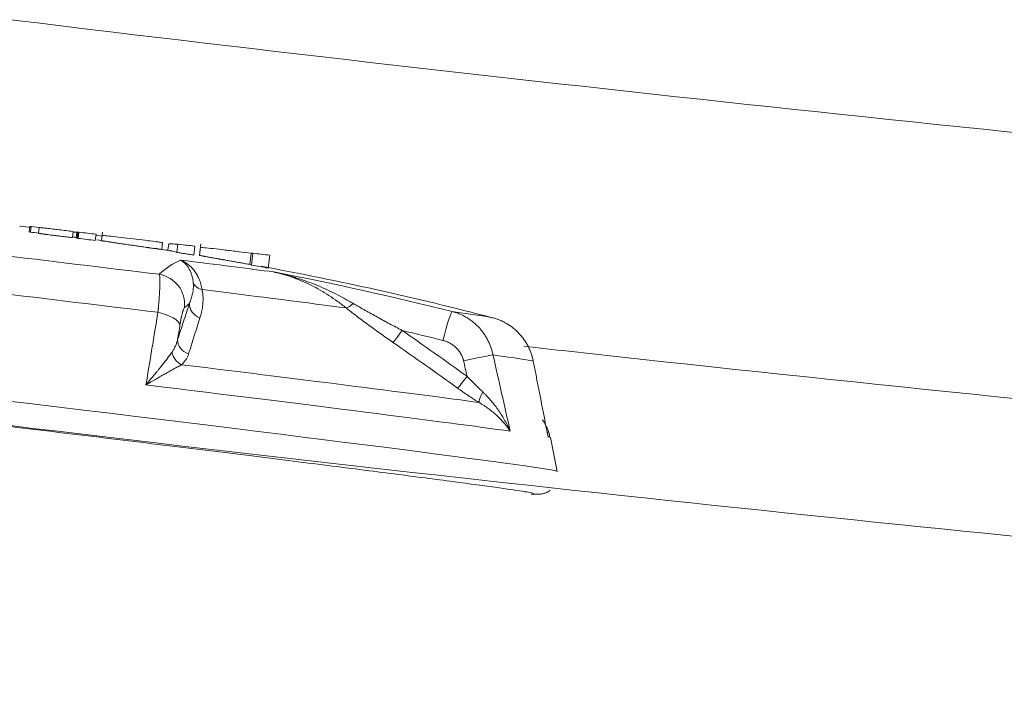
# Model space of a CAD drawing. Header units: millimetres. Extents: x -10 to 594, y 0 to 420.
# Tile 233 of 256: x 177.71 to 180.96, y 250.27 to 252.49. Entities that reach past the tile are written whole.
import ezdxf

# ---------------------------------------------------------------- set-up
doc = ezdxf.new("R2010")
doc.units = ezdxf.units.MM
doc.layers.add('1', color=7, linetype='Continuous', true_color=0xffffff)

msp = doc.modelspace()

# ---------------------------------------------------------------- linework, layer by layer
at = {"layer": '1', "color": 155, "linetype": 'Continuous', "lineweight": 18}
for p, q in [((177.7397, 251.7857), (177.7418, 251.8033)), ((177.7444, 251.7846), (177.7466, 251.803)), ((177.7729, 251.7999), (177.7466, 251.803)), ((177.7707, 251.7816), (177.7729, 251.7999)), ((177.8827, 251.7667), (177.8851, 251.7869)), ((177.8955, 251.7665), (177.8977, 251.7848)), ((177.8955, 251.7665), (177.8989, 251.766)), ((177.9011, 251.7844), (177.8977, 251.7848)), ((177.8988, 251.7654), (177.9012, 251.7847)), ((177.902, 251.7643), (177.9044, 251.7846)), ((177.9582, 251.757), (177.9607, 251.7778)), ((177.9805, 251.772), (177.9603, 251.7744)), ((177.982, 251.7852), (177.9786, 251.7567)), ((178.1776, 251.7277), (178.1803, 251.7501)), ((178.1982, 251.7248), (178.2009, 251.7466)), ((178.2279, 251.7179), (178.2312, 251.7451)), ((178.2837, 251.709), (178.2873, 251.7384)), ((178.3069, 251.7467), (178.3023, 251.7079)), ((178.4683, 251.6783), (178.4728, 251.7155)), ((178.4737, 251.6763), (178.4784, 251.7153)), ((178.529, 251.6661), (178.5341, 251.7086)), ((179.4837, 250.9954), (179.4607, 251.1066))]:
    msp.add_line(p, q, dxfattribs=at)
at = {"layer": '1', "color": 155, "linetype": 'Continuous', "lineweight": 13}
msp.add_line((179.4607, 251.1066), (179.4532, 251.1088), dxfattribs=at)
at = {"layer": '1', "color": 155, "linetype": 'Continuous', "lineweight": 18}
for start, end in [(82.18844, 82.34131), (81.08173, 81.33865), (75.43573, 79.49711)]:
    msp.add_arc((176.4912, 240.8074), 11.05, start, end, dxfattribs=at)
for centre, major_axis, ratio, start_param, end_param in [((176.5095, 240.8074), (0.0002, -11.0468), 0.997661, 3.026888, 3.029288), ((177.1631, 251.874), (-0.7429, 0.0892), 0.008169, 3.028469, 3.077842), ((177.9811, 251.7812), (-0.7053, 0.0847), 0.008169, 1.462867, 1.542871), ((177.7964, 251.6785), (-1.4761, 0.1772), 0.008169, 4.457955, 4.830969), ((178.5776, 251.712), (-1.0368, 0.1245), 0.008169, 1.475932, 1.529806), ((176.4543, 240.8162), (2.5457, 10.7399), 0.997397, 6.27038, 6.325217), ((177.7964, 251.6785), (-1.4761, 0.1772), 0.008169, 3.201318, 3.574331), ((177.7395, 251.2047), (-1.7442, 0.2094), 0.008169, 3.144351, 6.280446)]:
    msp.add_ellipse(centre, major_axis=major_axis, ratio=ratio, start_param=start_param, end_param=end_param, dxfattribs=at)
at = {"layer": '1', "color": 155, "linetype": 'Continuous', "lineweight": 13}
for centre, major_axis, ratio, start_param, end_param in [((177.0097, 240.7456), (-1.3061, -10.96), 0.1064, 3.204889, 3.259726), ((177.8035, 251.7379), (-0.9408, 0.1129), 0.008169, 3.800783, 4.231504), ((178.1541, 251.5475), (-0.066, 0.0751), 0.987393, 3.878772, 5.402023), ((178.3271, 251.6364), (-0.0491, -0.0094), 0.853942, 0.265672, 1.081199), ((177.7813, 251.5531), (1.6276, -0.1954), 0.008169, 1.333715, 1.672024), ((177.7927, 251.6481), (1.2178, -0.1462), 0.008169, 0.617061, 1.13204), ((177.1038, 240.7344), (1.2943, 10.8608), 0.1064, 0.105414, 0.118134), ((178.3187, 251.5435), (-0.0474, 0.0158), 0.882865, 0.228548, 1.551898), ((178.8126, 251.5747), (0.0312, 0.0391), 0.31058, 3.452739, 4.268265), ((178.1391, 251.4906), (-0.0988, 0.0157), 0.340647, 3.255005, 4.500548), ((179.1131, 251.4257), (-0.0243, -0.097), 0.072094, 3.190064, 4.713315), ((178.9677, 251.4611), (0.0285, 0.0411), 0.06715, 3.415355, 4.738705), ((176.4477, 240.8177), (-2.5227, -10.6427), 0.997397, 3.128787, 3.141507), ((178.2796, 251.4247), (-0.0475, 0.0155), 0.876313, 0.222702, 1.578309), ((178.2554, 251.3892), (-0.0323, 0.0382), 0.83352, 0.987, 2.067836), ((179.1812, 251.3582), (-0.0976, -0.0219), 0.031685, 3.531687, 4.777231), ((177.7813, 251.5531), (1.6276, -0.1954), 0.008169, 0.077078, 0.415387), ((177.762, 251.3921), (-1.6439, 0.1974), 0.008169, 3.615791, 4.416496), ((179.182, 251.3101), (0.0291, 0.0407), 0.066772, 3.384046, 4.739653), ((177.7523, 251.3117), (1.7084, -0.2051), 0.008169, 0.39753, 1.351572), ((179.2531, 251.2625), (0.0264, 0.0425), 0.21986, 1.824677, 2.905513)]:
    msp.add_ellipse(centre, major_axis=major_axis, ratio=ratio, start_param=start_param, end_param=end_param, dxfattribs=at)
for points, knots in [([(181.9048, 252.0226), (181.0719, 252.1037), (180.2402, 252.1905), (178.579, 252.3761), (177.7495, 252.475), (176.5071, 252.6331), (176.0933, 252.6874), (175.2662, 252.7994), (174.853, 252.8571), (173.6142, 253.0354), (172.7896, 253.1612), (171.8634, 253.3111), (171.7605, 253.3278), (171.5549, 253.3616), (171.2464, 253.4126), (170.9382, 253.4647), (170.3223, 253.5703), (169.9122, 253.6426), (168.6834, 253.8655), (167.8664, 254.0221), (166.6441, 254.2698), (166.2373, 254.3545), (165.6279, 254.4849), (165.4249, 254.5289), (165.0192, 254.6181), (164.0057, 254.844), (162.9959, 255.0841), (162.1904, 255.2855)], [0, 0, 0, 0, 0.125, 0.125, 0.25, 0.25, 0.3125, 0.3125, 0.375, 0.375, 0.5, 0.5, 0.515625, 0.515625, 0.53125, 0.5625, 0.5625, 0.625, 0.625, 0.75, 0.75, 0.8125, 0.8125, 0.84375, 0.84375, 0.875, 1, 1, 1, 1]), ([(178.2302, 251.4305), (178.2367, 251.4506), (178.2433, 251.4706), (178.2563, 251.5102), (178.2628, 251.5299), (178.2693, 251.5494)], [0, 0, 0, 0, 0.5, 0.5, 1, 1, 1, 1]), ([(178.2528, 251.5357), (178.2526, 251.5355), (178.2522, 251.5351), (178.2517, 251.5344), (178.2515, 251.5341), (178.2514, 251.5338), (178.2513, 251.5337), (178.2507, 251.5326), (178.2501, 251.5314), (178.2492, 251.5292), (178.2486, 251.5276), (178.2478, 251.5252), (178.2474, 251.5237), (178.2471, 251.5229), (178.247, 251.5226), (178.2469, 251.5221), (178.2468, 251.5218), (178.2464, 251.5204), (178.2457, 251.518), (178.2448, 251.5142), (178.2438, 251.51), (178.243, 251.5066), (178.2426, 251.5046), (178.2424, 251.5038), (178.2423, 251.5034), (178.2421, 251.5022), (178.2419, 251.5014), (178.2414, 251.4989), (178.2408, 251.4955), (178.2398, 251.4902), (178.2388, 251.4846), (178.2382, 251.4808), (178.2379, 251.4788)], [0, 0, 0, 0, 0.0625, 0.09375, 0.109375, 0.109375, 0.125, 0.125, 0.25, 0.25, 0.3125, 0.375, 0.40625, 0.40625, 0.421875, 0.421875, 0.4375, 0.4375, 0.5, 0.5625, 0.625, 0.6875, 0.703125, 0.703125, 0.71875, 0.71875, 0.75, 0.75, 0.8125, 0.875, 0.9375, 1, 1, 1, 1]), ([(178.9712, 251.4603), (179.0072, 251.4354), (179.043, 251.4103), (179.1144, 251.3599), (179.15, 251.3346), (179.1856, 251.3092)], [0, 0, 0, 0, 0.5, 0.5, 1, 1, 1, 1]), ([(179.1742, 251.3599), (179.1739, 251.3609), (179.1737, 251.362), (179.1731, 251.364), (179.1728, 251.365), (179.1719, 251.3681), (179.1705, 251.3721), (179.168, 251.3778), (179.1651, 251.3834), (179.1624, 251.3879), (179.1606, 251.3905), (179.1596, 251.3918), (179.159, 251.3926), (179.1584, 251.3935), (179.1567, 251.3956), (179.1541, 251.3988), (179.1512, 251.4018), (179.1467, 251.4062), (179.1435, 251.4089), (179.1392, 251.412), (179.138, 251.4129), (179.1366, 251.4138), (179.1358, 251.4144), (179.1353, 251.4147), (179.1331, 251.4161), (179.1313, 251.4172), (179.1258, 251.4202), (179.1182, 251.4238), (179.1102, 251.4264), (179.1061, 251.4274)], [0, 0, 0, 0, 0.03125, 0.03125, 0.0625, 0.0625, 0.125, 0.1875, 0.25, 0.3125, 0.34375, 0.34375, 0.359375, 0.375, 0.375, 0.4375, 0.5, 0.5, 0.625, 0.625, 0.65625, 0.671875, 0.671875, 0.6875, 0.6875, 0.75, 0.75, 0.875, 1, 1, 1, 1]), ([(179.3731, 251.408), (179.4226, 251.4025), (180.3087, 251.3045), (181.1964, 251.2132), (182.0359, 251.1327)], [0, 0, 0, 0, 0.055824, 1, 1, 1, 1])]:
    msp.add_open_spline(points, degree=3, knots=knots, dxfattribs=at)
at = {"layer": '1', "color": 155, "linetype": 'Continuous', "lineweight": 18}
for points, knots in [([(183.557, 250.5422), (183.3072, 250.5637), (182.3009, 250.6524), (180.4747, 250.8283), (178.0178, 251.0988), (175.3769, 251.4322), (173.1594, 251.7547), (171.8233, 251.9701), (171.4241, 252.0364)], [0, 0, 0, 0, 0.06142, 0.247412, 0.449464, 0.667321, 0.90049, 1, 1, 1, 1]), ([(177.7478, 251.8001), (177.7353, 251.8016), (177.7233, 251.803), (177.7108, 251.8046), (177.7099, 251.8047), (177.7089, 251.8048)], [0, 0, 0, 0, 0.921508, 0.921508, 1, 1, 1, 1]), ([(177.7466, 251.803), (177.7462, 251.8031), (177.7453, 251.8031), (177.7434, 251.8032), (177.7426, 251.8032), (177.7418, 251.8033)], [0, 0, 0, 0, 0.502094, 0.502094, 1, 1, 1, 1]), ([(177.8851, 251.7869), (177.8691, 251.7889), (177.8538, 251.7907), (177.8321, 251.7934), (177.8249, 251.7942), (177.8112, 251.7959), (177.8048, 251.7966), (177.793, 251.798), (177.7882, 251.7985), (177.7814, 251.7993), (177.7787, 251.7995), (177.7755, 251.7998), (177.7738, 251.7999), (177.7731, 251.7999), (177.773, 251.7999), (177.7729, 251.7999)], [0, 0, 0, 0, 0.278151, 0.278151, 0.41366, 0.41366, 0.535981, 0.535981, 0.645974, 0.645974, 0.760941, 0.760941, 0.953193, 0.953193, 1, 1, 1, 1]), ([(177.7397, 251.7857), (177.7398, 251.7857), (177.74, 251.7857), (177.7402, 251.7856), (177.7404, 251.7856), (177.7407, 251.7855), (177.7409, 251.7855), (177.7415, 251.7853), (177.7419, 251.7852), (177.7426, 251.7851), (177.7431, 251.7849), (177.7437, 251.7848), (177.744, 251.7847), (177.7442, 251.7847), (177.7444, 251.7846)], [0, 0, 0, 0, 0.0625, 0.0625, 0.125, 0.125, 0.25, 0.25, 0.5, 0.5, 0.75, 0.875, 0.875, 1, 1, 1, 1]), ([(177.7707, 251.7816), (177.7708, 251.7816), (177.7708, 251.7815), (177.771, 251.7815), (177.771, 251.7814), (177.7713, 251.7813), (177.7716, 251.7812), (177.7722, 251.781), (177.7727, 251.7809), (177.7735, 251.7807), (177.7739, 251.7806), (177.7744, 251.7805), (177.7748, 251.7804), (177.7749, 251.7804), (177.7756, 251.7803), (177.7761, 251.7802), (177.7769, 251.78), (177.7773, 251.78), (177.7779, 251.7798), (177.7783, 251.7798), (177.7794, 251.7796), (177.7803, 251.7795), (177.7817, 251.7793), (177.7822, 251.7792), (177.7833, 251.779), (177.7839, 251.7789), (177.7857, 251.7787), (177.787, 251.7785), (177.7897, 251.7781), (177.7911, 251.778), (177.7933, 251.7777), (177.7941, 251.7776), (177.7956, 251.7774), (177.7963, 251.7773), (177.7986, 251.777), (177.8002, 251.7768), (177.805, 251.7761), (177.8083, 251.7757), (177.8126, 251.7752), (177.8134, 251.7751), (177.8151, 251.7749), (177.816, 251.7748), (177.8186, 251.7745), (177.822, 251.774), (177.8255, 251.7736), (177.8289, 251.7732), (177.8306, 251.773), (177.8341, 251.7726), (177.8358, 251.7724), (177.8392, 251.7719), (177.8409, 251.7717), (177.8495, 251.7707), (177.8562, 251.7699), (177.8695, 251.7683), (177.8761, 251.7675), (177.8827, 251.7667)], [0, 0, 0, 0, 0.03125, 0.03125, 0.0625, 0.0625, 0.125, 0.125, 0.1875, 0.1875, 0.21875, 0.234375, 0.234375, 0.25, 0.25, 0.28125, 0.28125, 0.296875, 0.296875, 0.3125, 0.3125, 0.34375, 0.34375, 0.359375, 0.359375, 0.375, 0.375, 0.40625, 0.40625, 0.4375, 0.4375, 0.453125, 0.453125, 0.46875, 0.46875, 0.5, 0.5, 0.5625, 0.5625, 0.578125, 0.578125, 0.59375, 0.59375, 0.625, 0.65625, 0.65625, 0.6875, 0.6875, 0.71875, 0.71875, 0.75, 0.75, 0.875, 0.875, 1, 1, 1, 1]), ([(177.8828, 251.7694), (177.883, 251.7693), (177.8832, 251.7693), (177.8844, 251.7691), (177.8854, 251.7689), (177.8881, 251.7684), (177.8897, 251.7681), (177.8928, 251.7673), (177.8942, 251.7669), (177.8955, 251.7665)], [0, 0, 0, 0, 0.04187, 0.04187, 0.233496, 0.233496, 0.616748, 0.616748, 1, 1, 1, 1]), ([(177.8977, 251.7848), (177.8957, 251.7849), (177.8933, 251.7849), (177.8888, 251.7851), (177.8869, 251.7852), (177.8852, 251.7853)], [0, 0, 0, 0, 0.625521, 0.625521, 1, 1, 1, 1]), ([(178.1768, 251.7504), (178.1785, 251.7502), (178.1797, 251.7501), (178.181, 251.7501), (178.1794, 251.7504), (178.1725, 251.7514), (178.167, 251.7521), (178.1519, 251.7541), (178.1424, 251.7553), (178.1193, 251.7581), (178.1068, 251.7596), (178.08, 251.7629), (178.0665, 251.7645), (178.0405, 251.7675), (178.0288, 251.7689), (178.0076, 251.7713), (177.9992, 251.7722), (177.9859, 251.7736), (177.9821, 251.7739), (177.9808, 251.7739), (177.9807, 251.7739), (177.9807, 251.7739)], [0, 0, 0, 0, 0.050842, 0.050842, 0.160469, 0.160469, 0.259052, 0.259052, 0.357635, 0.357635, 0.470602, 0.470602, 0.588411, 0.588411, 0.711127, 0.711127, 0.833842, 0.833842, 0.96924, 0.96924, 1, 1, 1, 1]), ([(177.9786, 251.7567), (177.9786, 251.7567), (177.9787, 251.7567), (177.9788, 251.7567), (177.9789, 251.7566), (177.9791, 251.7566), (177.9795, 251.7565), (177.9801, 251.7564), (177.9817, 251.7561), (177.9831, 251.7559), (177.9853, 251.7555), (177.9858, 251.7554), (177.9868, 251.7553), (177.9873, 251.7552), (177.989, 251.7549), (177.9902, 251.7548), (177.9939, 251.7542), (177.9968, 251.7537), (178.0009, 251.7531), (178.0018, 251.7529), (178.0035, 251.7527), (178.0045, 251.7525), (178.0073, 251.7521), (178.0103, 251.7516), (178.0135, 251.7512), (178.0157, 251.7508), (178.0168, 251.7506), (178.0203, 251.7501), (178.0226, 251.7498), (178.0264, 251.7492), (178.0276, 251.749), (178.0302, 251.7487), (178.0341, 251.7481), (178.0407, 251.7471), (178.0463, 251.7463), (178.0505, 251.7457), (178.0519, 251.7455), (178.0548, 251.745), (178.0562, 251.7448), (178.0635, 251.7438), (178.0692, 251.7429), (178.0809, 251.7412), (178.0867, 251.7404), (178.094, 251.7393), (178.0955, 251.7391), (178.0984, 251.7387), (178.0998, 251.7385), (178.1042, 251.7378), (178.1071, 251.7374), (178.1156, 251.7362), (178.1213, 251.7354), (178.1275, 251.7345), (178.1289, 251.7343), (178.131, 251.734), (178.1323, 251.7338), (178.1337, 251.7336), (178.1344, 251.7335), (178.1377, 251.733), (178.1429, 251.7323), (178.1489, 251.7314), (178.1522, 251.7309), (178.1538, 251.7307), (178.1544, 251.7306), (178.1554, 251.7305), (178.1559, 251.7304), (178.1585, 251.7301), (178.1603, 251.7298), (178.1639, 251.7293), (178.1659, 251.729), (178.1677, 251.7288), (178.1684, 251.7287), (178.1687, 251.7287), (178.1697, 251.7285), (178.1709, 251.7284), (178.172, 251.7283), (178.1729, 251.7281), (178.1734, 251.7281), (178.1754, 251.7278), (178.1766, 251.7277), (178.1775, 251.7276), (178.1776, 251.7276), (178.1776, 251.7277), (178.1776, 251.7277)], [0, 0, 0, 0, 0.016881, 0.016881, 0.030902, 0.030902, 0.044923, 0.072965, 0.072965, 0.129049, 0.129049, 0.143069, 0.143069, 0.15709, 0.15709, 0.185132, 0.185132, 0.241216, 0.241216, 0.255237, 0.255237, 0.269258, 0.269258, 0.2973, 0.31132, 0.31132, 0.325341, 0.325341, 0.353383, 0.353383, 0.367404, 0.367404, 0.381425, 0.409467, 0.437509, 0.437509, 0.45153, 0.45153, 0.465551, 0.465551, 0.521634, 0.521634, 0.577718, 0.577718, 0.591739, 0.591739, 0.60576, 0.60576, 0.633802, 0.633802, 0.689885, 0.689885, 0.696896, 0.703906, 0.710917, 0.710917, 0.717927, 0.717927, 0.745969, 0.774011, 0.788032, 0.788032, 0.795042, 0.795042, 0.802053, 0.802053, 0.830095, 0.830095, 0.858136, 0.865147, 0.865147, 0.872157, 0.872157, 0.886178, 0.900199, 0.900199, 0.91422, 0.91422, 0.970304, 0.970304, 0.998346, 1, 1, 1, 1]), ([(178.2312, 251.7451), (178.2276, 251.7452), (178.2228, 251.7454), (178.2094, 251.7461), (178.2042, 251.7464), (178.2009, 251.7466)], [0, 0, 0, 0, 0.55469, 0.55469, 1, 1, 1, 1]), ([(178.2873, 251.7384), (178.2764, 251.7397), (178.2672, 251.7408), (178.2539, 251.7424), (178.2445, 251.7435), (178.2312, 251.7451)], [0, 0, 0, 0, 0.577465, 0.577465, 1, 1, 1, 1]), ([(178.4728, 251.7155), (178.4581, 251.7172), (178.4449, 251.7189), (178.4171, 251.7222), (178.4018, 251.724), (178.3729, 251.7275), (178.3598, 251.729), (178.3359, 251.7317), (178.3262, 251.7327), (178.3113, 251.7343), (178.307, 251.7347), (178.3056, 251.7347), (178.3055, 251.7347), (178.3055, 251.7346)], [0, 0, 0, 0, 0.151327, 0.151327, 0.361232, 0.361232, 0.560889, 0.560889, 0.760545, 0.760545, 0.960201, 0.960201, 1, 1, 1, 1]), ([(178.2045, 251.7238), (178.2054, 251.7237), (178.2062, 251.7235), (178.2084, 251.7231), (178.2097, 251.7229), (178.2124, 251.7224), (178.2136, 251.7221), (178.2174, 251.7213), (178.2197, 251.7206), (178.2241, 251.7193), (178.2261, 251.7186), (178.2279, 251.7179)], [0, 0, 0, 0, 0.091786, 0.091786, 0.243155, 0.243155, 0.394524, 0.394524, 0.697262, 0.697262, 1, 1, 1, 1]), ([(178.2279, 251.7179), (178.2326, 251.7172), (178.2395, 251.7161), (178.2465, 251.715), (178.2512, 251.7142), (178.2535, 251.7139), (178.2581, 251.7131), (178.2605, 251.7127), (178.2651, 251.712), (178.2674, 251.7116), (178.2744, 251.7105), (178.2791, 251.7097), (178.2837, 251.709)], [0, 0, 0, 0, 0.25, 0.375, 0.375, 0.5, 0.5, 0.625, 0.625, 0.75, 0.75, 1, 1, 1, 1]), ([(178.3023, 251.708), (178.3023, 251.708), (178.3023, 251.708), (178.3025, 251.7079), (178.3026, 251.7079), (178.3031, 251.7078), (178.3034, 251.7077), (178.3041, 251.7076), (178.3045, 251.7075), (178.3059, 251.7073), (178.3082, 251.7068), (178.3115, 251.7062), (178.3143, 251.7057), (178.3153, 251.7055), (178.3169, 251.7052), (178.3174, 251.7051), (178.3186, 251.7049), (178.3191, 251.7048), (178.322, 251.7043), (178.3246, 251.7038), (178.3289, 251.703), (178.3303, 251.7028), (178.3334, 251.7022), (178.335, 251.7019), (178.3384, 251.7013), (178.3402, 251.701), (178.3438, 251.7004), (178.3456, 251.7), (178.3513, 251.699), (178.3572, 251.698), (178.3635, 251.6969), (178.3667, 251.6963), (178.3678, 251.6961), (178.37, 251.6957), (178.3733, 251.6951), (178.3777, 251.6943), (178.3811, 251.6937), (178.3833, 251.6933), (178.3845, 251.6931), (178.3902, 251.6921), (178.3948, 251.6913), (178.4017, 251.6901), (178.4041, 251.6897), (178.4087, 251.6889), (178.411, 251.6884), (178.418, 251.6872), (178.4226, 251.6864), (178.4318, 251.6848), (178.4364, 251.684), (178.4456, 251.6823), (178.4501, 251.6815), (178.4592, 251.6799), (178.4638, 251.6791), (178.4683, 251.6783)], [0, 0, 0, 0, 0.022975, 0.022975, 0.052581, 0.052581, 0.082188, 0.082188, 0.111795, 0.111795, 0.171009, 0.230222, 0.230222, 0.259829, 0.259829, 0.274633, 0.274633, 0.289436, 0.289436, 0.34865, 0.34865, 0.378257, 0.378257, 0.407863, 0.407863, 0.43747, 0.43747, 0.467077, 0.467077, 0.526291, 0.555898, 0.555898, 0.570701, 0.570701, 0.585504, 0.615111, 0.629915, 0.629915, 0.644718, 0.644718, 0.703932, 0.703932, 0.733539, 0.733539, 0.763145, 0.763145, 0.822359, 0.822359, 0.881573, 0.881573, 0.940786, 0.940786, 1, 1, 1, 1]), ([(178.4784, 251.7153), (178.4781, 251.7153), (178.4778, 251.7153), (178.4763, 251.7153), (178.4747, 251.7154), (178.4728, 251.7155)], [0, 0, 0, 0, 0.198226, 0.198226, 1, 1, 1, 1]), ([(178.2395, 251.6924), (178.2396, 251.6924), (178.2397, 251.6923), (178.2399, 251.6923), (178.2399, 251.6923), (178.24, 251.6922), (178.2401, 251.6922), (178.2404, 251.6921), (178.2413, 251.6918), (178.2431, 251.6911), (178.2467, 251.6895), (178.2497, 251.688), (178.2557, 251.6848), (178.2596, 251.6823), (178.2653, 251.678), (178.2672, 251.6765), (178.27, 251.6741), (178.2709, 251.6732), (178.2727, 251.6716), (178.2736, 251.6707), (178.278, 251.6663), (178.2813, 251.6625), (178.2876, 251.6542), (178.2906, 251.6498), (178.2961, 251.6403), (178.2986, 251.6353), (178.3031, 251.6248), (178.3052, 251.6192), (178.3086, 251.6075), (178.31, 251.6014), (178.3111, 251.595)], [0, 0, 0, 0, 0.003906, 0.003906, 0.004883, 0.004883, 0.005859, 0.007812, 0.015625, 0.03125, 0.0625, 0.125, 0.125, 0.25, 0.25, 0.3125, 0.3125, 0.34375, 0.34375, 0.375, 0.375, 0.5, 0.5, 0.625, 0.625, 0.75, 0.75, 0.875, 0.875, 1, 1, 1, 1]), ([(178.2818, 251.6163), (178.2814, 251.6212), (178.2807, 251.6259), (178.279, 251.635), (178.2779, 251.6393), (178.2754, 251.6475), (178.2739, 251.6514), (178.2707, 251.6587), (178.269, 251.6621), (178.2652, 251.6685), (178.2632, 251.6715), (178.2605, 251.675), (178.2599, 251.6757), (178.2588, 251.677), (178.2583, 251.6776), (178.2566, 251.6795), (178.2532, 251.6831), (178.2495, 251.6861), (178.2458, 251.6888), (178.2446, 251.6896), (178.2427, 251.6907), (178.242, 251.6911), (178.2411, 251.6916), (178.2406, 251.6919), (178.2401, 251.6921), (178.2399, 251.6922), (178.2398, 251.6923), (178.2396, 251.6924), (178.2395, 251.6924), (178.2395, 251.6924)], [0, 0, 0, 0, 0.125, 0.125, 0.25, 0.25, 0.375, 0.375, 0.5, 0.5, 0.625, 0.625, 0.65625, 0.65625, 0.6875, 0.6875, 0.75, 0.875, 0.875, 0.9375, 0.9375, 0.96875, 0.96875, 0.984375, 0.992187, 0.992187, 0.996094, 0.996094, 1, 1, 1, 1]), ([(178.4683, 251.6783), (178.4695, 251.6779), (178.4706, 251.6776), (178.4719, 251.6771), (178.4723, 251.6769), (178.4729, 251.6767), (178.473, 251.6766), (178.4734, 251.6764), (178.4736, 251.6763), (178.4737, 251.6763)], [0, 0, 0, 0, 0.5, 0.5, 0.75, 0.75, 0.875, 0.875, 1, 1, 1, 1]), ([(178.1651, 251.5202), (178.1655, 251.5243), (178.1659, 251.5284), (178.1664, 251.5335), (178.1665, 251.5345), (178.1667, 251.5365), (178.167, 251.5395), (178.1672, 251.5424), (178.1677, 251.5483), (178.1684, 251.5559), (178.1692, 251.5668), (178.17, 251.5772), (178.1704, 251.5837), (178.1706, 251.5878), (178.1707, 251.5886), (178.1707, 251.5901), (178.1709, 251.5925), (178.171, 251.5948), (178.1712, 251.5992), (178.1714, 251.6049), (178.1717, 251.6127), (178.1717, 251.6198), (178.1717, 251.6241), (178.1717, 251.6264), (178.1717, 251.6266), (178.1716, 251.6271), (178.1716, 251.6278), (178.1716, 251.6295), (178.1715, 251.6309), (178.1714, 251.6334), (178.1712, 251.6366), (178.1707, 251.6405), (178.1701, 251.6435), (178.1696, 251.645), (178.1693, 251.6456)], [0, 0, 0, 0, 0.0625, 0.0625, 0.078125, 0.078125, 0.09375, 0.125, 0.125, 0.1875, 0.25, 0.3125, 0.375, 0.375, 0.390625, 0.390625, 0.40625, 0.4375, 0.4375, 0.5, 0.5625, 0.625, 0.6875, 0.6875, 0.695312, 0.695312, 0.703125, 0.71875, 0.75, 0.75, 0.8125, 0.875, 0.9375, 1, 1, 1, 1]), ([(178.5477, 251.6533), (178.5481, 251.6532), (178.5484, 251.6531), (178.5491, 251.653), (178.5495, 251.6529), (178.5505, 251.6527), (178.5527, 251.6522), (178.5548, 251.6518), (178.5591, 251.6508), (178.5619, 251.6502), (178.5704, 251.6482), (178.5761, 251.6468), (178.593, 251.6425), (178.6098, 251.6378), (178.6265, 251.6325), (178.6349, 251.6298), (178.6377, 251.6289), (178.6432, 251.627), (178.646, 251.626), (178.6598, 251.6212), (178.6708, 251.617), (178.6926, 251.6083), (178.7035, 251.6037), (178.7251, 251.5941), (178.7358, 251.589), (178.7572, 251.5784), (178.7678, 251.5729), (178.789, 251.5614), (178.7996, 251.5554), (178.8101, 251.5492)], [0, 0, 0, 0, 0.003906, 0.003906, 0.007813, 0.007813, 0.015625, 0.03125, 0.03125, 0.0625, 0.0625, 0.125, 0.125, 0.25, 0.3125, 0.3125, 0.34375, 0.34375, 0.375, 0.375, 0.5, 0.5, 0.625, 0.625, 0.75, 0.75, 0.875, 0.875, 1, 1, 1, 1]), ([(178.7866, 251.5346), (178.7772, 251.542), (178.7678, 251.5492), (178.7488, 251.5628), (178.7393, 251.5694), (178.7201, 251.5818), (178.7104, 251.5877), (178.6909, 251.599), (178.6811, 251.6043), (178.6612, 251.6142), (178.6512, 251.6189), (178.6385, 251.6244), (178.636, 251.6254), (178.6309, 251.6275), (178.6283, 251.6286), (178.6207, 251.6316), (178.6155, 251.6335), (178.6001, 251.639), (178.5897, 251.6424), (178.574, 251.6469), (178.5662, 251.649), (178.557, 251.6512), (178.5523, 251.6523), (178.5502, 251.6527), (178.5493, 251.6529), (178.549, 251.653), (178.5488, 251.653), (178.5488, 251.6531), (178.5484, 251.6531), (178.548, 251.6532), (178.5477, 251.6533)], [0, 0, 0, 0, 0.125, 0.125, 0.25, 0.25, 0.375, 0.375, 0.5, 0.5, 0.625, 0.625, 0.65625, 0.65625, 0.6875, 0.6875, 0.75, 0.75, 0.875, 0.875, 0.9375, 0.96875, 0.984375, 0.992187, 0.994141, 0.995117, 0.995117, 0.996094, 0.996094, 1, 1, 1, 1]), ([(178.2693, 251.5494), (178.2704, 251.552), (178.2724, 251.5573), (178.2752, 251.5653), (178.2768, 251.5707), (178.2782, 251.5762), (178.2789, 251.5789), (178.28, 251.5845), (178.2805, 251.5873), (178.2813, 251.5929), (178.2817, 251.5957), (178.2821, 251.6015), (178.2822, 251.6044), (178.2822, 251.6103), (178.2821, 251.6133), (178.2818, 251.6163)], [0, 0, 0, 0, 0.125, 0.25, 0.375, 0.375, 0.5, 0.5, 0.625, 0.625, 0.75, 0.75, 0.875, 0.875, 1, 1, 1, 1]), ([(178.3111, 251.595), (178.3115, 251.5929), (178.3123, 251.5887), (178.3128, 251.5846), (178.3135, 251.5784), (178.3138, 251.5744), (178.3141, 251.5664), (178.3141, 251.5625), (178.3138, 251.5546), (178.3136, 251.5508), (178.3128, 251.5431), (178.3123, 251.5392), (178.3112, 251.5316), (178.3098, 251.5241), (178.3071, 251.5129), (178.305, 251.5056), (178.3038, 251.5019)], [0, 0, 0, 0, 0.0625, 0.125, 0.125, 0.25, 0.25, 0.375, 0.375, 0.5, 0.5, 0.625, 0.625, 0.75, 0.875, 1, 1, 1, 1]), ([(178.8101, 251.5492), (178.8167, 251.5454), (178.8232, 251.5416), (178.8364, 251.534), (178.843, 251.5302), (178.8563, 251.5228), (178.8629, 251.519), (178.8763, 251.5116), (178.883, 251.5079), (178.8965, 251.5005), (178.91, 251.4931), (178.9303, 251.4821), (178.9507, 251.4712), (178.9644, 251.4639), (178.9712, 251.4603)], [0, 0, 0, 0, 0.125, 0.125, 0.25, 0.25, 0.375, 0.375, 0.5, 0.5, 0.625, 0.75, 0.875, 1, 1, 1, 1]), ([(178.9411, 251.421), (178.9344, 251.4257), (178.9211, 251.435), (178.9012, 251.449), (178.8881, 251.4584), (178.8751, 251.4678), (178.8686, 251.4725), (178.8557, 251.4819), (178.8492, 251.4866), (178.8365, 251.4961), (178.8301, 251.5009), (178.8175, 251.5104), (178.8112, 251.5152), (178.8019, 251.5225), (178.7958, 251.5273), (178.7897, 251.5321), (178.7866, 251.5346)], [0, 0, 0, 0, 0.125, 0.25, 0.375, 0.375, 0.5, 0.5, 0.625, 0.625, 0.75, 0.75, 0.875, 0.875, 0.9375, 1, 1, 1, 1]), ([(179.137, 251.5227), (179.1412, 251.5216), (179.1473, 251.5198), (179.1534, 251.5176), (179.1564, 251.5165), (179.1574, 251.5161), (179.1594, 251.5153), (179.1603, 251.5149), (179.1653, 251.5128), (179.173, 251.5093), (179.1842, 251.5032), (179.1949, 251.4963), (179.2026, 251.4905), (179.2072, 251.4868), (179.2084, 251.4857), (179.2093, 251.485), (179.2097, 251.4847), (179.2117, 251.4829), (179.2133, 251.4815), (179.2181, 251.4771), (179.2242, 251.4711), (179.2327, 251.4614), (179.2405, 251.4511), (179.2455, 251.4434), (179.2481, 251.4392), (179.2486, 251.4383), (179.2489, 251.4378), (179.2497, 251.4364), (179.2514, 251.4336), (179.2529, 251.4307), (179.2559, 251.4249), (179.2596, 251.4171), (179.2643, 251.405), (179.2682, 251.3925), (179.2703, 251.384), (179.2712, 251.3797)], [0, 0, 0, 0, 0.0625, 0.09375, 0.09375, 0.109375, 0.109375, 0.125, 0.125, 0.1875, 0.25, 0.3125, 0.375, 0.390625, 0.398437, 0.398437, 0.40625, 0.40625, 0.4375, 0.4375, 0.5, 0.5625, 0.625, 0.6875, 0.695312, 0.695312, 0.703125, 0.703125, 0.71875, 0.75, 0.75, 0.8125, 0.875, 0.9375, 1, 1, 1, 1]), ([(178.3038, 251.5019), (178.2976, 251.4824), (178.2914, 251.4626), (178.2789, 251.4229), (178.2727, 251.403), (178.2664, 251.3829)], [0, 0, 0, 0, 0.5, 0.5, 1, 1, 1, 1]), ([(179.4042, 251.3593), (179.4033, 251.3636), (179.4023, 251.3679), (179.4009, 251.3732), (179.4006, 251.3743), (179.3999, 251.3764), (179.399, 251.3795), (179.3979, 251.3827), (179.3958, 251.3888), (179.3926, 251.3969), (179.3871, 251.4086), (179.3807, 251.4199), (179.376, 251.4272), (179.3728, 251.4316), (179.3722, 251.4325), (179.3709, 251.4342), (179.3689, 251.4368), (179.3669, 251.4394), (179.3628, 251.4444), (179.3572, 251.4508), (179.348, 251.4599), (179.3383, 251.4682), (179.3314, 251.4734), (179.3274, 251.4761), (179.327, 251.4764), (179.3261, 251.477), (179.3247, 251.4779), (179.3216, 251.48), (179.3188, 251.4817), (179.3133, 251.4849), (179.3058, 251.489), (179.2943, 251.4943), (179.2823, 251.4988), (179.2741, 251.5013), (179.2699, 251.5023)], [0, 0, 0, 0, 0.0625, 0.0625, 0.078125, 0.078125, 0.09375, 0.125, 0.125, 0.1875, 0.25, 0.3125, 0.375, 0.375, 0.390625, 0.390625, 0.40625, 0.4375, 0.4375, 0.5, 0.5625, 0.625, 0.6875, 0.6875, 0.695313, 0.695313, 0.703125, 0.71875, 0.75, 0.75, 0.8125, 0.875, 0.9375, 1, 1, 1, 1]), ([(150.6333, 251.4123), (151.3008, 251.2207), (151.9729, 251.0327), (152.8186, 250.8024), (152.988, 250.7566), (153.3273, 250.6654), (153.4952, 250.6206), (153.8266, 250.5327), (153.9904, 250.4896), (154.233, 250.4261), (154.3133, 250.4052), (154.4731, 250.3637), (154.5529, 250.343), (154.9601, 250.2379), (155.3042, 250.1502), (155.7568, 250.0367), (155.848, 250.0139), (156.0288, 249.969), (156.1187, 249.9467), (156.3873, 249.8805), (156.5645, 249.8371), (157.0906, 249.7091), (157.4342, 249.6267), (157.9399, 249.5073), (158.1068, 249.4683), (158.4374, 249.3914), (158.6022, 249.3534), (158.9322, 249.2778), (159.0972, 249.2403), (159.3446, 249.1845), (159.4271, 249.166), (159.592, 249.129), (159.6743, 249.1107), (160.0987, 249.0164), (160.4693, 248.9353), (160.9203, 248.8386), (160.9707, 248.8279), (161.0697, 248.8067), (161.1187, 248.7963), (161.2642, 248.7654), (161.3592, 248.7453), (161.6378, 248.6867), (161.8154, 248.6497), (162.0697, 248.5972), (162.1521, 248.5802), (162.3143, 248.547), (162.3957, 248.5303), (162.6406, 248.4805), (162.8049, 248.4474), (163.3011, 248.3482), (163.6358, 248.2824), (164.3165, 248.151), (164.6623, 248.0854), (165.3646, 247.9548), (165.7213, 247.8897), (166.174, 247.8088), (166.2649, 247.7926), (166.4455, 247.7607), (166.5354, 247.7449), (166.8042, 247.6978), (166.982, 247.667), (167.5113, 247.5763), (167.8586, 247.518), (168.3715, 247.4337), (168.5411, 247.4061), (168.7935, 247.3654), (168.8768, 247.3521), (169.0473, 247.3249), (169.1341, 247.3112), (169.5753, 247.2416), (169.9522, 247.1835), (170.5539, 247.0933), (170.7604, 247.0627), (171.0794, 247.0162), (171.1872, 247.0006), (171.3513, 246.9771), (171.4063, 246.9692), (171.4895, 246.9574), (171.5167, 246.9535), (171.5749, 246.9452), (171.606, 246.9408), (171.9036, 246.8987), (172.2946, 246.8438), (173.0727, 246.74), (173.3639, 246.7018), (173.8487, 246.64), (174.0183, 246.6186), (174.2847, 246.5855), (174.3727, 246.5746), (174.545, 246.5535), (174.6297, 246.5432), (175.3786, 246.4526), (175.9491, 246.388), (176.5422, 246.323), (176.6548, 246.3108), (176.868, 246.2879), (176.9674, 246.2773), (177.2677, 246.2457), (177.465, 246.2253), (179.2136, 246.048), (180.5785, 245.9331), (181.8946, 245.8348), (182.0378, 245.8243), (182.3181, 245.8042), (182.4549, 245.7946), (182.8658, 245.7662), (183.1369, 245.7482), (183.9417, 245.6969), (184.467, 245.6662), (185.4949, 245.6113), (185.9975, 245.587), (186.7342, 245.5548), (186.9769, 245.5448), (187.4565, 245.5261), (187.6931, 245.5175), (189.8042, 245.4451), (191.5752, 245.4187), (193.2369, 245.4191)], [0, 0, 0, 0, 0.0625, 0.0625, 0.078125, 0.078125, 0.09375, 0.09375, 0.109375, 0.109375, 0.117188, 0.117188, 0.125, 0.125, 0.15625, 0.15625, 0.164062, 0.164062, 0.171875, 0.171875, 0.1875, 0.1875, 0.21875, 0.21875, 0.234375, 0.234375, 0.25, 0.25, 0.265625, 0.265625, 0.273438, 0.273438, 0.28125, 0.28125, 0.3125, 0.3125, 0.316406, 0.316406, 0.320312, 0.320312, 0.328125, 0.328125, 0.34375, 0.34375, 0.351562, 0.351562, 0.359375, 0.359375, 0.375, 0.375, 0.40625, 0.40625, 0.4375, 0.4375, 0.46875, 0.46875, 0.476562, 0.476562, 0.484375, 0.484375, 0.5, 0.5, 0.53125, 0.53125, 0.546875, 0.546875, 0.554688, 0.554688, 0.5625, 0.5625, 0.59375, 0.59375, 0.609375, 0.609375, 0.617188, 0.617188, 0.621094, 0.621094, 0.623047, 0.623047, 0.625, 0.625, 0.640625, 0.640625, 0.648438, 0.648438, 0.652344, 0.652344, 0.654297, 0.654297, 0.65625, 0.65625, 0.671875, 0.671875, 0.675781, 0.675781, 0.679688, 0.679688, 0.6875, 0.6875, 0.75, 0.75, 0.757812, 0.757812, 0.765625, 0.765625, 0.78125, 0.78125, 0.8125, 0.8125, 0.84375, 0.84375, 0.859375, 0.859375, 0.875, 0.875, 1, 1, 1, 1]), ([(178.2111, 251.3878), (178.2134, 251.3911), (178.2155, 251.3945), (178.2194, 251.4014), (178.2211, 251.4049), (178.2242, 251.412), (178.2256, 251.4156), (178.2282, 251.423), (178.2293, 251.4267), (178.2302, 251.4305)], [0, 0, 0, 0, 0.25, 0.25, 0.5, 0.5, 0.75, 0.75, 1, 1, 1, 1]), ([(179.1545, 251.2701), (179.1191, 251.2955), (179.0836, 251.3208), (179.0125, 251.3711), (178.9768, 251.3961), (178.9411, 251.421)], [0, 0, 0, 0, 0.5, 0.5, 1, 1, 1, 1]), ([(178.1255, 251.2807), (178.1255, 251.2808), (178.1256, 251.2809), (178.1257, 251.281), (178.1258, 251.2811), (178.1258, 251.2811), (178.126, 251.2813), (178.1264, 251.2818), (178.1273, 251.2829), (178.1291, 251.285), (178.1327, 251.2894), (178.1358, 251.293), (178.1419, 251.3003), (178.1459, 251.3052), (178.1538, 251.3147), (178.1586, 251.3206), (178.1634, 251.3264), (178.1653, 251.3287), (178.1662, 251.3298), (178.169, 251.3333), (178.1709, 251.3356), (178.1763, 251.3423), (178.1799, 251.3468), (178.1868, 251.3555), (178.1901, 251.3597), (178.1966, 251.3681), (178.1997, 251.3721), (178.2041, 251.3781), (178.207, 251.3821), (178.2098, 251.3859), (178.2111, 251.3878)], [0, 0, 0, 0, 0.001953, 0.00293, 0.00293, 0.003906, 0.003906, 0.007813, 0.015625, 0.03125, 0.0625, 0.125, 0.125, 0.25, 0.25, 0.375, 0.40625, 0.40625, 0.4375, 0.4375, 0.5, 0.5, 0.625, 0.625, 0.75, 0.75, 0.875, 0.875, 0.9375, 1, 1, 1, 1]), ([(178.2664, 251.3829), (178.2654, 251.3796), (178.2641, 251.3764), (178.2612, 251.3701), (178.2595, 251.367), (178.2556, 251.3611), (178.2534, 251.3582), (178.2498, 251.354), (178.2472, 251.3513), (178.2444, 251.3486), (178.2429, 251.3474)], [0, 0, 0, 0, 0.25, 0.25, 0.5, 0.5, 0.75, 0.75, 0.875, 1, 1, 1, 1]), ([(178.2429, 251.3474), (178.241, 251.3463), (178.2371, 251.3441), (178.231, 251.3408), (178.2247, 251.3372), (178.2203, 251.3348), (178.2136, 251.3311), (178.209, 251.3285), (178.1995, 251.3232), (178.1946, 251.3205), (178.1883, 251.3169), (178.1871, 251.3162), (178.1852, 251.3152), (178.1845, 251.3148), (178.1833, 251.3141), (178.1801, 251.3123), (178.1769, 251.3104), (178.1691, 251.306), (178.1638, 251.303), (178.1531, 251.2968), (178.1477, 251.2937), (178.1394, 251.2889), (178.1353, 251.2865), (178.1304, 251.2836), (178.1279, 251.2821), (178.1267, 251.2814), (178.1262, 251.2811), (178.1259, 251.2809), (178.1258, 251.2809), (178.1257, 251.2808), (178.1256, 251.2807), (178.1255, 251.2807)], [0, 0, 0, 0, 0.0625, 0.125, 0.1875, 0.25, 0.25, 0.375, 0.375, 0.5, 0.5, 0.53125, 0.53125, 0.546875, 0.546875, 0.5625, 0.625, 0.625, 0.75, 0.75, 0.875, 0.875, 0.9375, 0.96875, 0.984375, 0.992187, 0.996094, 0.996094, 0.998047, 0.998047, 1, 1, 1, 1]), ([(176.0557, 251.3253), (176.0557, 251.3253), (176.058, 251.3254), (176.0775, 251.3242), (176.1401, 251.3186), (176.2629, 251.3061), (176.4419, 251.2867), (176.6664, 251.2616), (176.9279, 251.2316), (177.217, 251.1979), (177.5237, 251.1617), (177.8375, 251.1241), (178.1477, 251.0864), (178.4434, 251.05), (178.7147, 251.0162), (178.952, 250.986), (179.1474, 250.9605), (179.2931, 250.9409), (179.3714, 250.9288), (179.3966, 250.9254), (179.4051, 250.9226), (179.4054, 250.9226)], [0, 0, 0, 0, 0.007145, 0.039223, 0.091157, 0.151412, 0.212918, 0.274635, 0.336408, 0.398201, 0.460003, 0.521808, 0.583615, 0.64542, 0.70722, 0.769012, 0.830785, 0.892512, 0.954085, 0.984469, 1, 1, 1, 1]), ([(179.1856, 251.3092), (179.1898, 251.3048), (179.194, 251.3003), (179.2025, 251.2916), (179.2068, 251.2872), (179.2155, 251.2786), (179.2198, 251.2743), (179.2286, 251.2658), (179.233, 251.2616), (179.2374, 251.2575)], [0, 0, 0, 0, 0.25, 0.25, 0.5, 0.5, 0.75, 0.75, 1, 1, 1, 1]), ([(179.2252, 251.2226), (179.2222, 251.2245), (179.2163, 251.2282), (179.2103, 251.232), (179.2014, 251.2378), (179.1955, 251.2417), (179.1837, 251.2497), (179.1779, 251.2537), (179.1661, 251.2618), (179.1603, 251.2659), (179.1545, 251.2701)], [0, 0, 0, 0, 0.125, 0.25, 0.25, 0.5, 0.5, 0.75, 0.75, 1, 1, 1, 1]), ([(179.2374, 251.2575), (179.2399, 251.2551), (179.2449, 251.2503), (179.2497, 251.2454), (179.2568, 251.2379), (179.2613, 251.2329), (179.27, 251.2226), (179.2742, 251.2174), (179.2823, 251.2068), (179.2862, 251.2014), (179.2919, 251.1932), (179.2938, 251.1905), (179.2965, 251.1863), (179.2974, 251.1849), (179.2992, 251.1821), (179.3036, 251.1752), (179.311, 251.1625), (179.3171, 251.1511), (179.3214, 251.1425), (179.3235, 251.1381), (179.3259, 251.133), (179.327, 251.1305), (179.3276, 251.1292), (179.3278, 251.1287), (179.3279, 251.1284), (179.328, 251.1284), (179.328, 251.1283), (179.3281, 251.1282), (179.3281, 251.128), (179.3282, 251.1279)], [0, 0, 0, 0, 0.0625, 0.125, 0.125, 0.25, 0.25, 0.375, 0.375, 0.5, 0.5, 0.5625, 0.5625, 0.59375, 0.59375, 0.625, 0.75, 0.875, 0.875, 0.9375, 0.96875, 0.984375, 0.992188, 0.996094, 0.996094, 0.99707, 0.99707, 0.998047, 1, 1, 1, 1]), ([(179.3282, 251.1279), (179.3281, 251.128), (179.3281, 251.1281), (179.328, 251.1282), (179.3279, 251.1283), (179.3278, 251.1285), (179.3275, 251.1289), (179.3269, 251.1299), (179.3256, 251.1318), (179.3229, 251.1356), (179.3205, 251.1389), (179.3157, 251.1454), (179.3088, 251.1539), (179.3013, 251.1622), (179.2953, 251.1684), (179.2928, 251.171), (179.2902, 251.1735), (179.2891, 251.1745), (179.2886, 251.175), (179.287, 251.1765), (179.286, 251.1776), (179.2806, 251.1826), (179.2761, 251.1865), (179.2669, 251.1942), (179.2621, 251.1979), (179.2547, 251.2034), (179.2496, 251.2071), (179.2418, 251.2124), (179.2337, 251.2176), (179.2281, 251.221), (179.2252, 251.2226)], [0, 0, 0, 0, 0.001953, 0.001953, 0.003906, 0.003906, 0.007813, 0.015625, 0.03125, 0.0625, 0.125, 0.125, 0.25, 0.375, 0.375, 0.4375, 0.453125, 0.453125, 0.46875, 0.46875, 0.5, 0.5, 0.625, 0.625, 0.75, 0.75, 0.8125, 0.875, 0.9375, 1, 1, 1, 1]), ([(179.4582, 251.1083), (179.4573, 251.1167), (179.453, 251.1372), (179.4421, 251.1553), (179.4344, 251.1655)], [0, 0, 0, 0, 0.394114, 1, 1, 1, 1]), ([(179.4509, 251.1245), (179.4511, 251.1233), (179.4514, 251.122), (179.452, 251.1188), (179.4525, 251.1158), (179.4529, 251.1123), (179.453, 251.1106), (179.4531, 251.1097), (179.4532, 251.1093), (179.4532, 251.1091), (179.4532, 251.109), (179.4532, 251.1089), (179.4532, 251.1089), (179.4532, 251.1088)], [0, 0, 0, 0, 0.245425, 0.245425, 0.622713, 0.811356, 0.905678, 0.952839, 0.97642, 0.97642, 0.98821, 0.98821, 1, 1, 1, 1]), ([(179.3975, 250.9206), (179.406, 250.92), (179.4154, 250.9197), (179.427, 250.9198), (179.4384, 250.9219), (179.4505, 250.926), (179.457, 250.9309), (179.4596, 250.9331)], [0, 0, 0, 0, 0.62886, 0.803299, 0.89289, 0.958532, 1, 1, 1, 1])]:
    msp.add_open_spline(points, degree=3, knots=knots, dxfattribs=at)
for points in [[(177.8988, 251.7654), (177.9002, 251.765), (177.9012, 251.7647), (177.902, 251.7643)], [(177.902, 251.7643), (177.9207, 251.7619), (177.9394, 251.7595), (177.9582, 251.757)], [(178.4737, 251.6763), (178.4922, 251.6729), (178.5106, 251.6695), (178.529, 251.6661)], [(178.1255, 251.2807), (178.1387, 251.3605), (178.1519, 251.4404), (178.1651, 251.5202)], [(179.2712, 251.3797), (179.2903, 251.2958), (179.3092, 251.2119), (179.3282, 251.1279)], [(179.4532, 251.1088), (179.4369, 251.1923), (179.4206, 251.2758), (179.4042, 251.3593)]]:
    msp.add_open_spline(points, degree=3, dxfattribs=at)
at = {"layer": '1', "color": 155, "linetype": 'Continuous', "lineweight": 13}
for points in [[(178.2379, 251.4788), (178.2353, 251.4627), (178.2328, 251.4466), (178.2302, 251.4305)], [(179.1856, 251.3092), (179.1818, 251.3261), (179.178, 251.343), (179.1742, 251.3599)]]:
    msp.add_open_spline(points, degree=3, dxfattribs=at)

doc.saveas('drawing.dxf')
